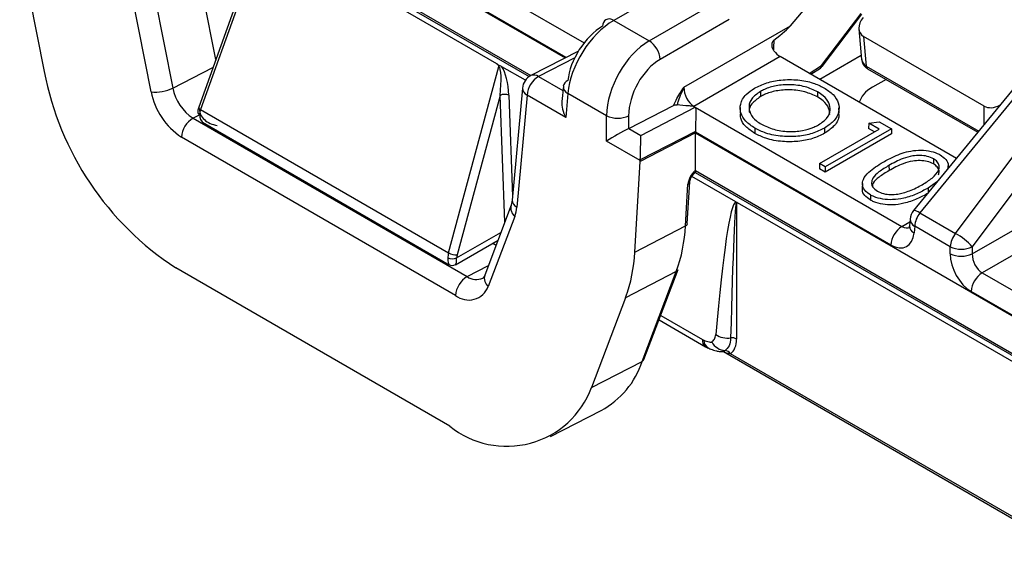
# Model space of a CAD drawing. Header units: millimetres. Extents: x 16 to 503, y 3 to 290.
# Tile 112 of 172: x 91.36 to 93.78, y 161 to 162.31. Entities that reach past the tile are written whole.
import ezdxf

# ---------------------------------------------------------------- set-up
doc = ezdxf.new("R2010")
doc.units = ezdxf.units.MM

msp = doc.modelspace()

# ---------------------------------------------------------------- linework, layer by layer
at = {"color": 7, "linetype": 'Continuous', "lineweight": 25}
for p, q in [((94.4482, 162.924), (93.558, 161.8366)), ((94.4638, 162.9184), (93.5736, 161.8309)), ((93.6612, 161.7804), (94.4964, 162.8996)), ((94.5377, 162.8668), (93.7024, 161.7477)), ((91.794, 162.7992), (92.7467, 162.2492)), ((92.7025, 162.2136), (91.7941, 162.738)), ((91.7941, 162.7362), (92.7007, 162.2127)), ((91.7998, 162.6402), (92.6161, 162.169)), ((91.8033, 162.6332), (92.6118, 162.1665)), ((91.9459, 162.5037), (91.7983, 162.0911)), ((91.96, 162.5248), (91.8028, 162.0852)), ((92.5321, 162.1979), (91.967, 162.5242)), ((91.3576, 162.4836), (91.4182, 162.179)), ((91.8403, 162.2085), (91.7959, 162.4316)), ((93.255, 162.2916), (93.3595, 162.4156)), ((92.9806, 162.3974), (92.8197, 162.3045)), ((91.6812, 162.1291), (91.634, 162.3665)), ((91.6875, 162.3756), (91.7347, 162.1381)), ((92.9069, 162.2542), (93.0678, 162.3471)), ((93.3316, 162.1938), (93.4286, 162.3213)), ((93.3325, 162.1911), (93.4306, 162.3201)), ((92.8197, 162.3045), (92.9069, 162.2542)), ((93.1041, 162.3069), (92.9341, 162.2087)), ((92.9926, 162.1401), (93.255, 162.2916)), ((93.4233, 162.2836), (93.4301, 162.2089)), ((93.7318, 162.0939), (93.4349, 162.2652)), ((93.4349, 162.2652), (93.4415, 162.1923)), ((93.2135, 162.2374), (93.213, 162.2319)), ((93.2136, 162.2559), (93.2135, 162.2374)), ((92.733, 162.2294), (92.6159, 162.1689)), ((92.7239, 162.2129), (92.635, 162.1669)), ((93.2295, 162.2158), (93.0171, 162.0931)), ((93.6634, 161.9653), (93.2295, 162.2158)), ((93.4292, 162.2184), (93.3271, 162.1594)), ((91.7347, 162.1381), (91.8334, 162.1891)), ((91.8397, 162.2114), (91.8411, 162.2106)), ((92.4135, 161.7327), (92.5372, 162.1916)), ((92.6024, 162.1573), (92.5444, 162.1908)), ((93.3013, 162.1743), (93.3316, 162.1938)), ((93.4415, 162.1923), (93.7184, 162.0325)), ((92.635, 162.1669), (92.6949, 162.1323)), ((93.3049, 162.1723), (93.3285, 162.1875)), ((93.4447, 162.1859), (93.7158, 162.0294)), ((92.6958, 162.1426), (92.6924, 162.1053)), ((93.4904, 162.1595), (93.4567, 162.1401)), ((92.5401, 162.1201), (92.4343, 161.7278)), ((92.5516, 161.8079), (92.5401, 162.1201)), ((92.5618, 162.1206), (92.571, 161.8712)), ((92.5952, 162.1382), (92.5702, 161.8626)), ((92.6064, 162.1207), (92.5814, 161.845)), ((92.7016, 162.0657), (92.6064, 162.1207)), ((92.707, 162.1251), (92.7016, 162.0657)), ((92.8023, 162.0701), (92.707, 162.1251)), ((93.1808, 162.1298), (93.181, 162.1171)), ((93.3216, 162.1291), (93.3215, 162.1165)), ((92.8567, 162.0389), (92.9673, 162.0957)), ((93.0171, 162.0931), (93.0206, 162.0911)), ((93.7318, 162.0489), (93.7318, 162.0939)), ((91.8027, 162.0732), (91.7845, 162.0638)), ((91.8028, 162.0852), (92.4135, 161.7327)), ((92.8023, 162.0076), (92.8023, 162.0701)), ((92.8566, 162.0701), (92.8566, 162.0389)), ((92.8864, 162.0218), (93.0206, 162.0911)), ((93.0206, 162.0911), (93.5293, 161.7975)), ((93.1313, 162.09), (93.131, 162.0774)), ((93.3746, 162.0773), (93.3743, 162.0898)), ((91.7845, 162.0638), (92.4591, 161.6744)), ((91.813, 162.051), (92.4147, 161.7037)), ((93.4478, 162.0515), (93.4473, 162.039)), ((93.4478, 162.0515), (93.4735, 162.0555)), ((93.4728, 162.037), (93.4478, 162.0515)), ((93.4735, 162.0555), (93.5034, 162.0383)), ((92.8567, 162.0389), (92.8864, 162.0218)), ((93.0207, 162.0279), (92.885, 161.9579)), ((93.0207, 162.0317), (92.8851, 161.9616)), ((93.0207, 162.03), (93.0207, 162.0281)), ((93.5021, 161.752), (93.0207, 162.03)), ((93.0207, 162.0281), (96.9029, 159.7869)), ((93.0207, 162.0281), (93.0207, 162.0279)), ((93.0207, 161.9354), (93.0207, 162.0279)), ((93.1674, 162.0394), (93.1672, 162.0267)), ((93.3263, 161.9525), (93.4728, 162.037)), ((93.3384, 162.0396), (93.3386, 162.0269)), ((93.5034, 162.0383), (93.3406, 161.9443)), ((93.5038, 162.0257), (93.3406, 161.9315)), ((93.4617, 162.0307), (93.4473, 162.039)), ((93.5034, 162.0383), (93.5038, 162.0257)), ((92.4305, 161.6281), (91.7559, 162.0176)), ((92.885, 161.9598), (92.8023, 162.0076)), ((92.8718, 161.7346), (92.885, 161.9579)), ((92.885, 161.9579), (92.885, 161.9598)), ((93.3263, 161.9525), (93.326, 161.9399)), ((93.3406, 161.9443), (93.3263, 161.9525)), ((93.4973, 161.9478), (93.4975, 161.9351)), ((93.6071, 161.9643), (93.6069, 161.9516)), ((93.6434, 161.9409), (93.6432, 161.9469)), ((93.0206, 161.9305), (96.8136, 159.7408)), ((93.0207, 161.9354), (96.8182, 159.7432)), ((93.3406, 161.9315), (93.326, 161.9399)), ((93.3406, 161.9443), (93.3406, 161.9315)), ((92.9965, 161.799), (93.0026, 161.9016)), ((93.001, 161.8046), (93.0071, 161.9072)), ((93.1202, 161.8584), (93.0119, 161.9209)), ((93.432, 161.9033), (93.4317, 161.8907)), ((93.617, 161.9087), (93.5935, 161.8922)), ((93.4518, 161.8752), (93.4516, 161.8626)), ((93.5935, 161.8922), (93.5937, 161.8802)), ((93.7024, 161.7304), (93.9649, 161.8819)), ((92.5676, 161.8502), (92.5022, 161.6777)), ((92.5702, 161.8626), (92.5676, 161.8502)), ((93.1223, 161.8563), (93.1223, 161.5208)), ((96.8003, 159.7339), (93.1242, 161.8561)), ((93.5736, 161.8309), (93.6612, 161.7804)), ((92.5764, 161.8225), (92.511, 161.6501)), ((93.5293, 161.7975), (93.5488, 161.8088)), ((93.5495, 161.8157), (93.548, 161.7993)), ((93.9393, 161.806), (93.7269, 161.6834)), ((92.4332, 161.7202), (92.5421, 161.7831)), ((92.8718, 161.7346), (92.9965, 161.799)), ((93.5606, 161.7982), (93.5591, 161.7817)), ((93.6481, 161.7477), (93.5606, 161.7982)), ((92.43, 161.7037), (92.535, 161.7643)), ((92.5219, 161.7567), (92.5303, 161.7519)), ((93.6481, 161.7304), (93.6481, 161.7477)), ((93.7024, 161.7477), (93.7024, 161.7304)), ((92.4163, 161.3063), (91.7416, 161.6957)), ((92.4591, 161.6744), (92.5112, 161.7013)), ((92.9739, 161.687), (92.8491, 161.6225)), ((92.89, 161.4657), (92.9739, 161.687)), ((92.8943, 161.4702), (92.9781, 161.6915)), ((93.7269, 161.6834), (94.7884, 161.0705)), ((94.7613, 161.0251), (93.6997, 161.6379)), ((92.8491, 161.6225), (92.7653, 161.4013)), ((92.9313, 161.568), (93.0461, 161.5017)), ((92.9354, 161.5789), (93.0381, 161.5196)), ((93.0901, 161.4897), (96.7849, 159.3567)), ((92.7653, 161.4013), (92.89, 161.4657)), ((96.784, 159.3618), (93.1069, 161.4846)), ((92.6643, 161.2805), (92.7891, 161.345))]:
    msp.add_line(p, q, dxfattribs=at)
at = {"color": 7, "linetype": 'Continuous', "lineweight": 25, "flags": 128}
for points in [[(91.7983, 162.0911), (91.7982, 162.0903), (91.7986, 162.0891), (91.7995, 162.0879), (91.801, 162.0865), (91.8028, 162.0852)], [(93.5736, 161.8309), (93.5689, 161.8337), (93.5648, 161.8357), (93.5615, 161.8369), (93.5592, 161.8372), (93.558, 161.8366)]]:
    msp.add_lwpolyline(points, dxfattribs=at)
at = {"color": 7, "linetype": 'Continuous', "lineweight": 25}
for centre, radius, start, end in [((92.8109, 162.2913), 0.0185, 124.715, 182.5208), ((92.8085, 162.2897), 0.0186, 52.9592, 115.7303), ((92.8747, 162.2041), 0.0595, 4.4665, 57.2659), ((93.3241, 162.1936), 0.0076, 306.1618, 1.4556), ((93.3202, 162.2004), 0.0154, 302.6761, 322.7479), ((93.3298, 162.1917), 0.00276, 346.47, 47.761), ((93.4489, 162.192), 0.0074, 177.5446, 235.2196), ((92.1479, 162.3175), 0.7427, 190.7529, 236.8437), ((92.6335, 162.1347), 0.0385, 117.3285, 174.8099), ((92.6652, 162.1163), 0.059, 120.8205, 175.7131), ((92.6236, 162.1505), 0.0199, 55.2893, 112.8339), ((92.7138, 162.1395), 0.0183, 112.0922, 170.2432), ((92.7151, 162.1426), 0.0193, 179.9656, 244.9818), ((91.6928, 162.2232), 0.0948, 262.9889, 296.2234), ((91.8496, 162.1611), 0.1714, 190.7529, 236.8437), ((91.847, 162.1595), 0.1143, 190.7529, 236.8437), ((92.5515, 162.0978), 0.025, 65.6956, 117.2353), ((92.6146, 162.1382), 0.0193, 179.9494, 244.9895), ((91.8038, 162.0802), 0.00795, 181.0281, 243.9415), ((92.8295, 162.1295), 0.0654, 245.4503, 294.5497), ((91.8147, 162.0132), 0.059, 120.8205, 175.7131), ((93, 161.9084), 0.00723, 291.4451, 350.4712), ((92.5927, 161.843), 0.0262, 164.7581, 231.4067), ((92.5901, 161.8629), 0.0199, 180.9886, 243.9503), ((92.4961, 161.8521), 0.0856, 339.7945, 355.3026), ((93.5878, 161.8123), 0.0385, 140.6954, 174.8136), ((93.6203, 161.7934), 0.0599, 141.1786, 175.373), ((92.9939, 161.8057), 0.00721, 291.3906, 351.0618), ((93.5693, 161.8161), 0.0199, 181.0034, 243.944), ((92.6163, 161.8176), 0.3806, 339.937, 357.2079), ((93.5614, 161.7474), 0.0595, 122.7341, 175.5335), ((93.5678, 161.7996), 0.0199, 181.0034, 243.944), ((93.7078, 161.7429), 0.0599, 141.1786, 175.373), ((93.5896, 161.6478), 0.1507, 41.5296, 61.6611), ((92.4346, 161.7754), 0.0477, 243.7023, 269.6356), ((92.4916, 161.7531), 0.3806, 339.937, 357.2079), ((93.6753, 161.8072), 0.0654, 245.4503, 294.5497), ((93.6753, 161.7898), 0.0654, 245.4503, 294.5497), ((92.4223, 161.744), 0.0261, 245.4503, 294.5497), ((92.4223, 161.717), 0.0154, 238.2617, 301.5221), ((92.9702, 161.6947), 0.00852, 295.6377, 338.0935), ((93.7591, 161.6333), 0.0595, 122.7341, 175.5335), ((92.4893, 161.6237), 0.059, 120.8205, 175.7131), ((92.4817, 161.7065), 0.0393, 234.8503, 293.7785), ((92.5273, 161.6705), 0.0261, 163.8475, 231.4783), ((92.4628, 161.6682), 0.0515, 231.1092, 339.3394), ((93.0565, 161.5171), 0.0186, 172.2107, 235.818), ((93.0639, 161.5177), 0.0223, 179.6367, 242.8363), ((93.097, 161.5325), 0.0404, 208.0524, 265.6252), ((93.1009, 161.5796), 0.0567, 237.9022, 276.775), ((93.1115, 161.502), 0.0217, 60.0759, 100.2644), ((93.0931, 161.4762), 0.0161, 31.1679, 87.2611), ((92.6869, 161.533), 0.214, 298.5207, 341.6859), ((92.8864, 161.4734), 0.00852, 295.6377, 338.0935), ((92.5564, 161.48), 0.2232, 231.1092, 339.3394)]:
    msp.add_arc(centre, radius, start, end, dxfattribs=at)
for centre, major_axis, ratio, start_param, end_param in [((93.4608, 162.2959), (0.033, 0.0244), 0.737275, 1.884789, 3.452847), ((92.8154, 162.1814), (0.0813, 0.1307), 0.554279, 0.803478, 2.321915), ((92.7882, 162.1987), (0.062, 0.0974), 0.546414, 0.808898, 2.327334), ((92.7674, 161.9804), (0.4904, 0.3171), 0.042475, 5.826821, 6.145208), ((92.9112, 162.1261), (0.0722, 0.1359), 0.59959, 0.764065, 2.282502), ((93.2249, 162.2308), (0.0154, -0.0007), 0.608344, 2.436317, 2.735744), ((93.2281, 162.2464), (-0.0207, 0.0325), 0.546414, 1.740945, 2.332695), ((92.5292, 162.1256), (0.007, 0.0663), 0.171447, 4.646325, 6.196015), ((92.5401, 162.1318), (-0.0067, 0.0664), 0.313522, 4.511492, 5.774837), ((92.9383, 162.112), (0.0529, 0.1027), 0.606756, 0.756243, 2.274679), ((93.4679, 162.2177), (0.0366, 0.0142), 0.706423, 2.941047, 3.672867), ((93.0199, 162.1262), (-0.0158, 0.0352), 0.633992, 0.902172, 2.420608), ((93.5386, 162.0931), (0.1157, 0), 0.575709, 2.357564, 2.987039), ((92.7287, 162.0798), (-0.0244, 0.0471), 0.576546, 0.733758, 1.569995), ((93.7589, 162.1238), (0.0348, 0.0229), 0.717467, 3.487787, 4.571528), ((91.8437, 162.0777), (0.0427, -0.0123), 0.692861, 3.28664, 4.909797), ((91.8437, 162.0777), (0.0427, 0.0123), 0.692861, 2.891825, 3.729665), ((91.8274, 162.0871), (0.0201, 0.0328), 0.558961, 1.955788, 2.318515), ((92.8295, 162.0216), (0.0384, 0.0222), 0.044237, 0.761232, 2.329289), ((92.8567, 162.0059), (0.0176, 0.0342), 0.606756, 0.703883, 0.706622), ((92.885, 161.9896), (0.001, 0.0438), 0.022656, 4.019408, 5.537844), ((93.0478, 162.044), (0.0175, 0.0343), 0.605045, 2.222394, 2.273382), ((92.9122, 161.9739), (0.0175, 0.0343), 0.605045, 2.221022, 2.273382), ((93.0243, 161.9129), (0.0158, 0.0264), 0.567752, 0.980759, 2.312628), ((93.0316, 161.9419), (0.0079, 0.0132), 0.567752, 2.382441, 2.417146), ((93.0842, 161.1537), (0.0369, 0.7049), 0.055598, 0.023306, 1.007835), ((93.1114, 161.1691), (0.0108, 0.6872), 0.015956, 6.276545, 7.312699), ((93.5049, 161.8165), (-0.0353, 0.0684), 0.606756, 2.38535, 3.903786), ((93.5321, 161.8305), (-0.0158, 0.0352), 0.633992, 2.420608, 3.2096), ((92.4387, 161.7342), (0.0183, 0.0338), 0.59523, 1.924287, 2.287014), ((92.4496, 161.7286), (0.0106, 0.0205), 0.606756, 1.911953, 2.274679), ((93.7026, 161.7024), (-0.0353, 0.0684), 0.606756, 0.866913, 2.38535), ((93.7297, 161.7164), (-0.0158, 0.0352), 0.633992, 0.902172, 2.420608), ((92.4223, 161.7436), (0.0071, 0.0402), 0.20512, 2.22931, 3.060828), ((92.4223, 161.7436), (-0.0071, 0.0402), 0.20512, 3.222181, 4.053875), ((93.0383, 161.5511), (-0.019, 0.0335), 0.582397, 2.360717, 2.489878), ((93.0569, 161.5623), (-0.0496, 0.0779), 0.546414, 3.150106, 3.851132)]:
    msp.add_ellipse(centre, major_axis=major_axis, ratio=ratio, start_param=start_param, end_param=end_param, dxfattribs=at)
for points, knots in [([(93.2141, 162.2297), (93.2128, 162.232), (93.2099, 162.2367), (93.2093, 162.2445), (93.2103, 162.2504), (93.2118, 162.2541), (93.213, 162.2553), (93.2136, 162.2559)], [0, 0, 0, 0, 0.272832, 0.580008, 0.792475, 0.904589, 1, 1, 1, 1]), ([(92.5321, 162.1979), (92.5355, 162.1959), (92.5395, 162.1935), (92.5437, 162.1912), (92.5444, 162.1908)], [0, 0, 0, 0, 0.842367, 1, 1, 1, 1]), ([(92.5372, 162.1916), (92.5372, 162.1916), (92.5371, 162.1919), (92.5366, 162.1933), (92.5351, 162.1958), (92.5332, 162.1971), (92.5321, 162.1979)], [0, 0, 0, 0, 0.02338, 0.104125, 0.478186, 1, 1, 1, 1]), ([(93.4306, 162.2088), (93.4309, 162.2059), (93.4317, 162.1994), (93.4371, 162.1912), (93.4424, 162.1875), (93.4447, 162.1859)], [0, 0, 0, 0, 0.307771, 0.705775, 1, 1, 1, 1]), ([(92.9673, 162.0957), (92.9693, 162.1001), (92.9762, 162.1157), (92.9858, 162.1299), (92.9925, 162.14), (92.9926, 162.1401)], [0, 0, 0, 0, 0.2807968, 0.9926628, 1, 1, 1, 1]), ([(92.9926, 162.1401), (92.9926, 162.14), (92.99, 162.1349), (92.9849, 162.1237), (92.9795, 162.1093), (92.9767, 162.1), (92.9758, 162.097)], [0, 0, 0, 0, 0.007475, 0.372068, 0.794941, 1, 1, 1, 1]), ([(93.1664, 162.138), (93.176, 162.1426), (93.1951, 162.152), (93.2327, 162.1593), (93.2728, 162.1595), (93.3101, 162.1524), (93.3287, 162.1432), (93.3373, 162.139)], [0, 0, 0, 0, 0.19678, 0.394128, 0.614628, 0.8231, 1, 1, 1, 1]), ([(93.3216, 162.1291), (93.3118, 162.1337), (93.2921, 162.1428), (93.2551, 162.1476), (93.2198, 162.145), (93.1953, 162.1376), (93.1841, 162.1315), (93.1808, 162.1298)], [0, 0, 0, 0, 0.239937, 0.480001, 0.705365, 0.913319, 1, 1, 1, 1]), ([(93.1674, 162.0394), (93.1593, 162.0449), (93.1429, 162.0558), (93.131, 162.077), (93.1305, 162.0999), (93.142, 162.1217), (93.159, 162.133), (93.1664, 162.138)], [0, 0, 0, 0, 0.196313, 0.394122, 0.593641, 0.820404, 1, 1, 1, 1]), ([(93.1808, 162.1298), (93.1727, 162.1241), (93.1579, 162.1136), (93.1514, 162.094), (93.1547, 162.0749), (93.1669, 162.0595), (93.179, 162.0518), (93.1832, 162.0492)], [0, 0, 0, 0, 0.241965, 0.44718, 0.65145, 0.8811, 1, 1, 1, 1]), ([(93.181, 162.1171), (93.1731, 162.1114), (93.1587, 162.101), (93.152, 162.0862), (93.1536, 162.0789), (93.1539, 162.0777)], [0, 0, 0, 0, 0.495996, 0.915929, 1, 1, 1, 1]), ([(93.3215, 162.1165), (93.3116, 162.121), (93.292, 162.1301), (93.2551, 162.1349), (93.2199, 162.1323), (93.1954, 162.1249), (93.1842, 162.1189), (93.181, 162.1171)], [0, 0, 0, 0, 0.239974, 0.480074, 0.705484, 0.913435, 1, 1, 1, 1]), ([(93.3516, 162.0732), (93.3512, 162.0785), (93.3501, 162.0902), (93.3385, 162.1053), (93.3263, 162.1133), (93.3215, 162.1165)], [0, 0, 0, 0, 0.332291, 0.733509, 1, 1, 1, 1]), ([(93.3242, 162.0479), (93.3322, 162.0535), (93.3469, 162.064), (93.3541, 162.0835), (93.3503, 162.102), (93.3389, 162.1179), (93.3266, 162.1259), (93.3216, 162.1291)], [0, 0, 0, 0, 0.240402, 0.442238, 0.643904, 0.857308, 1, 1, 1, 1]), ([(93.3373, 162.139), (93.3455, 162.1336), (93.3619, 162.1227), (93.3744, 162.1016), (93.3753, 162.0785), (93.3635, 162.0563), (93.3462, 162.0448), (93.3384, 162.0396)], [0, 0, 0, 0, 0.194099, 0.389699, 0.589566, 0.813516, 1, 1, 1, 1]), ([(92.9673, 162.0957), (92.9681, 162.0961), (92.9697, 162.0968), (92.9727, 162.0973), (92.9749, 162.0971), (92.9758, 162.097)], [0, 0, 0, 0, 0.314027, 0.695774, 1, 1, 1, 1]), ([(93.0171, 162.0931), (93.0168, 162.0933), (93.016, 162.0936), (93.0115, 162.094), (92.9981, 162.0944), (92.9853, 162.0959), (92.9758, 162.097)], [0, 0, 0, 0, 0.022025, 0.073511, 0.310533, 1, 1, 1, 1]), ([(91.7983, 162.0911), (91.798, 162.0902), (91.7967, 162.0865), (91.7962, 162.0828), (91.7958, 162.08)], [0, 0, 0, 0, 0.245051, 1, 1, 1, 1]), ([(93.0206, 162.0911), (93.0208, 162.091), (93.0213, 162.0906), (93.0218, 162.0883), (93.0218, 162.0813), (93.0218, 162.069), (93.0214, 162.0537), (93.0211, 162.0414), (93.0208, 162.0348), (93.0207, 162.0317)], [0, 0, 0, 0, 0.0121863, 0.0395496, 0.1629891, 0.4885265, 0.6947197, 0.8573237, 1, 1, 1, 1]), ([(93.1672, 162.0267), (93.1592, 162.0322), (93.1429, 162.0432), (93.1314, 162.0614), (93.1321, 162.0731), (93.1323, 162.0774)], [0, 0, 0, 0, 0.381821, 0.766538, 1, 1, 1, 1]), ([(93.3731, 162.0772), (93.3735, 162.0738), (93.3749, 162.0622), (93.3635, 162.0437), (93.3464, 162.0322), (93.3386, 162.0269)], [0, 0, 0, 0, 0.1834799, 0.6280184, 1, 1, 1, 1]), ([(93.1832, 162.0492), (93.1929, 162.0446), (93.2124, 162.0353), (93.2489, 162.0301), (93.2837, 162.0324), (93.3086, 162.0396), (93.3202, 162.0458), (93.3242, 162.0479)], [0, 0, 0, 0, 0.238813, 0.478798, 0.697555, 0.897686, 1, 1, 1, 1]), ([(93.3386, 162.0269), (93.3291, 162.0222), (93.3101, 162.0128), (93.2733, 162.006), (93.2335, 162.0057), (93.1955, 162.0125), (93.1759, 162.0224), (93.1672, 162.0267)], [0, 0, 0, 0, 0.195614, 0.392676, 0.592862, 0.820225, 1, 1, 1, 1]), ([(93.3384, 162.0396), (93.3289, 162.0349), (93.3099, 162.0254), (93.2732, 162.0187), (93.2333, 162.0184), (93.1955, 162.0253), (93.176, 162.0351), (93.1674, 162.0394)], [0, 0, 0, 0, 0.196055, 0.393567, 0.593779, 0.821202, 1, 1, 1, 1]), ([(93.483, 161.956), (93.4919, 161.9609), (93.512, 161.972), (93.5437, 161.9833), (93.5762, 161.9864), (93.6008, 161.9835), (93.6158, 161.978), (93.6222, 161.9745), (93.623, 161.974)], [0, 0, 0, 0, 0.2300949, 0.5201994, 0.676876, 0.834549, 0.9783802, 1, 1, 1, 1]), ([(93.6071, 161.9643), (93.6022, 161.9666), (93.5925, 161.9709), (93.5739, 161.973), (93.553, 161.9715), (93.5256, 161.9636), (93.5083, 161.9539), (93.4973, 161.9478)], [0, 0, 0, 0, 0.147294, 0.28831, 0.432943, 0.640185, 1, 1, 1, 1]), ([(93.623, 161.974), (93.6283, 161.9703), (93.6388, 161.9629), (93.6444, 161.9499), (93.6424, 161.942), (93.6417, 161.9388)], [0, 0, 0, 0, 0.3760701, 0.7462608, 1, 1, 1, 1]), ([(93.4518, 161.8752), (93.4466, 161.8789), (93.4363, 161.8862), (93.4308, 161.9), (93.4338, 161.9156), (93.4495, 161.9357), (93.4702, 161.9483), (93.483, 161.956)], [0, 0, 0, 0, 0.153036, 0.301548, 0.442309, 0.657101, 1, 1, 1, 1]), ([(93.4973, 161.9478), (93.4888, 161.9427), (93.4732, 161.9333), (93.4578, 161.9187), (93.4534, 161.9054), (93.4565, 161.8937), (93.4646, 161.8875), (93.4687, 161.8844)], [0, 0, 0, 0, 0.291969, 0.532103, 0.686542, 0.841748, 1, 1, 1, 1]), ([(93.6069, 161.9516), (93.602, 161.9539), (93.5923, 161.9582), (93.5738, 161.9603), (93.553, 161.9588), (93.5257, 161.9508), (93.5084, 161.9412), (93.4975, 161.9351)], [0, 0, 0, 0, 0.1478119, 0.2883854, 0.4328714, 0.6403892, 1, 1, 1, 1]), ([(93.5793, 161.9005), (93.5877, 161.9057), (93.6047, 161.9161), (93.6196, 161.9324), (93.622, 161.9468), (93.6176, 161.9569), (93.6104, 161.962), (93.6071, 161.9643)], [0, 0, 0, 0, 0.292151, 0.587679, 0.732559, 0.877705, 1, 1, 1, 1]), ([(93.6194, 161.925), (93.6201, 161.9281), (93.6218, 161.9347), (93.6173, 161.9443), (93.6102, 161.9493), (93.6069, 161.9516)], [0, 0, 0, 0, 0.323095, 0.691467, 1, 1, 1, 1]), ([(93.0071, 161.9072), (93.0072, 161.9085), (93.0076, 161.9111), (93.0094, 161.9163), (93.0123, 161.9217), (93.016, 161.9265), (93.0193, 161.9295), (93.0209, 161.9305), (93.0215, 161.9309)], [0, 0, 0, 0, 0.1685439, 0.3406956, 0.5284913, 0.7233626, 0.8925209, 1, 1, 1, 1]), ([(93.0207, 161.935), (93.0207, 161.934), (93.0208, 161.9321), (93.0208, 161.9306), (93.0207, 161.9306), (93.0207, 161.9306)], [0, 0, 0, 0, 0.325318, 0.649435, 1, 1, 1, 1]), ([(93.4975, 161.9351), (93.4891, 161.93), (93.4738, 161.9206), (93.4588, 161.9077), (93.4569, 161.9), (93.4564, 161.898)], [0, 0, 0, 0, 0.476416, 0.866128, 1, 1, 1, 1]), ([(93.532, 161.8803), (93.5375, 161.882), (93.5489, 161.8854), (93.5646, 161.8924), (93.5744, 161.8978), (93.5793, 161.9005)], [0, 0, 0, 0, 0.313273, 0.654672, 1, 1, 1, 1]), ([(93.4516, 161.8626), (93.4465, 161.8663), (93.4364, 161.8736), (93.431, 161.8841), (93.4321, 161.8897), (93.4324, 161.8907)], [0, 0, 0, 0, 0.457818, 0.901998, 1, 1, 1, 1]), ([(93.5937, 161.8795), (93.5847, 161.8746), (93.5668, 161.8648), (93.5371, 161.8544), (93.5076, 161.85), (93.4816, 161.8515), (93.4631, 161.8565), (93.4544, 161.8611), (93.4516, 161.8626)], [0, 0, 0, 0, 0.227899, 0.457292, 0.632698, 0.781821, 0.931181, 1, 1, 1, 1]), ([(93.5935, 161.8922), (93.5845, 161.8873), (93.5666, 161.8774), (93.5369, 161.8671), (93.5075, 161.8628), (93.4816, 161.8643), (93.4632, 161.8692), (93.4546, 161.8738), (93.4518, 161.8752)], [0, 0, 0, 0, 0.228494, 0.458495, 0.633572, 0.782508, 0.931683, 1, 1, 1, 1]), ([(93.4687, 161.8844), (93.4737, 161.8821), (93.4833, 161.8778), (93.5015, 161.8757), (93.5181, 161.8768), (93.5277, 161.8792), (93.532, 161.8803)], [0, 0, 0, 0, 0.275493, 0.537351, 0.793383, 1, 1, 1, 1]), ([(93.1242, 161.8561), (93.1238, 161.8563), (93.1233, 161.8566), (93.1227, 161.8566), (93.1224, 161.8564), (93.1223, 161.8563), (93.1223, 161.8563)], [0, 0, 0, 0, 0.493599, 0.777669, 0.88767, 1, 1, 1, 1]), ([(93.548, 161.7993), (93.5476, 161.7973), (93.547, 161.7939), (93.547, 161.7942), (93.547, 161.7942)], [0, 0, 0, 0, 0.597679, 1, 1, 1, 1]), ([(92.5022, 161.6777), (92.5011, 161.6755), (92.4988, 161.6709), (92.4979, 161.6707), (92.4974, 161.6707)], [0, 0, 0, 0, 0.468823, 1, 1, 1, 1]), ([(93.0416, 161.5178), (93.0461, 161.5161), (93.0522, 161.5137), (93.0586, 161.5129), (93.0606, 161.5132), (93.0611, 161.5135), (93.0613, 161.5135), (93.0614, 161.5136)], [0, 0, 0, 0, 0.644864, 0.898728, 0.969662, 0.989759, 1, 1, 1, 1]), ([(93.0614, 161.5136), (93.0638, 161.5156), (93.0687, 161.5196), (93.0701, 161.5276), (93.0708, 161.5316)], [0, 0, 0, 0, 0.490926, 1, 1, 1, 1]), ([(93.1076, 161.5233), (93.1069, 161.5164), (93.1055, 161.5028), (93.0977, 161.4958), (93.0939, 161.4923)], [0, 0, 0, 0, 0.506437, 1, 1, 1, 1]), ([(93.0461, 161.5017), (93.0467, 161.5014), (93.0492, 161.5), (93.0518, 161.4988), (93.0537, 161.4979)], [0, 0, 0, 0, 0.2454487, 1, 1, 1, 1]), ([(93.0537, 161.4979), (93.0553, 161.4972), (93.0613, 161.4947), (93.0706, 161.4919), (93.0804, 161.4899), (93.0857, 161.4902), (93.0875, 161.4903)], [0, 0, 0, 0, 0.158696, 0.585289, 0.858213, 1, 1, 1, 1]), ([(93.0868, 161.49), (93.0867, 161.49), (93.0863, 161.4898), (93.0895, 161.4901), (93.0896, 161.4899), (93.0897, 161.4898)], [0, 0, 0, 0, 0.098632, 0.560404, 1, 1, 1, 1]), ([(93.0939, 161.4923), (93.0918, 161.4909), (93.0895, 161.4894), (93.0876, 161.4901), (93.0875, 161.4902)], [0, 0, 0, 0, 0.951229, 1, 1, 1, 1]), ([(93.1069, 161.4846), (93.1038, 161.4848), (93.0979, 161.4853), (93.0928, 161.4886), (93.0904, 161.4901)], [0, 0, 0, 0, 0.5255, 1, 1, 1, 1])]:
    msp.add_open_spline(points, degree=3, knots=knots, dxfattribs=at)
msp.add_open_spline([(93.1202, 161.8584), (93.1209, 161.858), (93.1222, 161.8573), (93.1235, 161.8565), (93.1242, 161.8561)], degree=3, dxfattribs=at)

doc.saveas('drawing.dxf')
